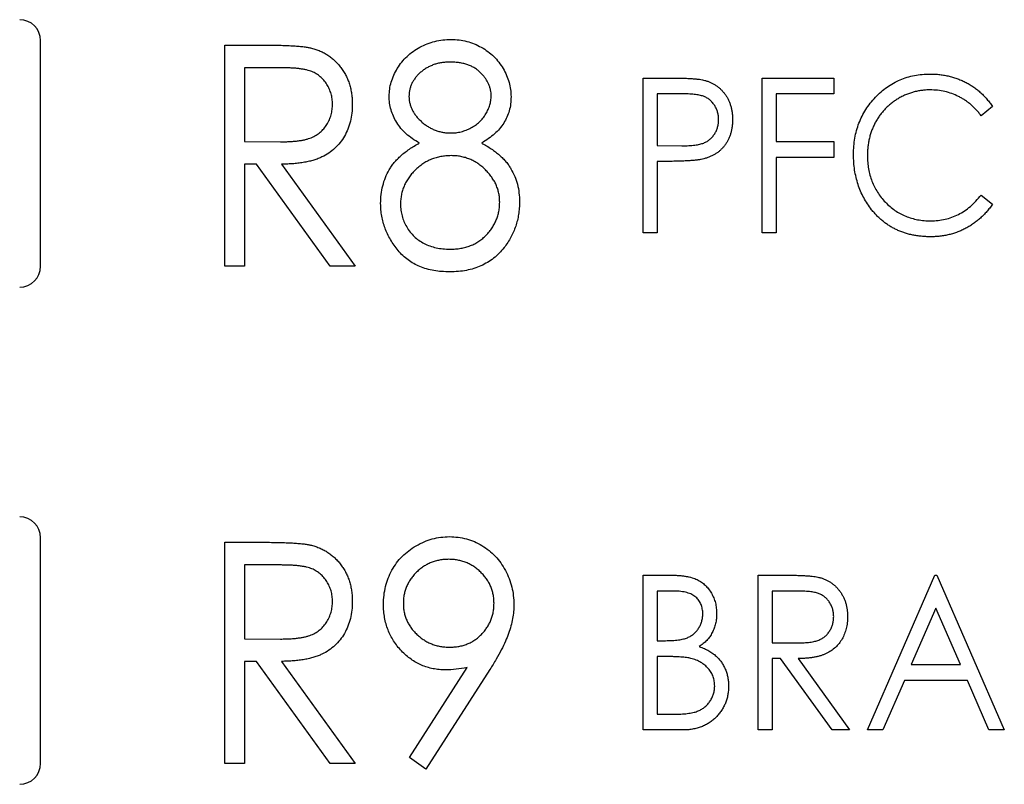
# Model space of a CAD drawing. Header units: millimetres. Extents: x 0 to 420, y 0 to 297.
# Tile 25 of 101: x 97.06 to 102.96, y 140.62 to 145.19. Entities that reach past the tile are written whole.
import ezdxf

# ---------------------------------------------------------------- set-up
doc = ezdxf.new("R2010")
doc.units = ezdxf.units.MM

msp = doc.modelspace()

# ---------------------------------------------------------------- linework, layer by layer
at = {"color": 7, "linetype": 'Continuous', "lineweight": 25}
for p, q in [((97.1892, 143.7165), (97.1892, 145.0665)), ((98.2917, 145.0394), (98.5347, 145.0394)), ((98.2917, 143.7165), (98.2917, 145.0394)), ((98.6301, 144.9037), (98.4104, 144.9037)), ((98.4104, 144.9037), (98.4104, 144.4628)), ((100.7961, 144.8425), (100.9664, 144.8425)), ((100.7961, 143.9165), (100.7961, 144.8425)), ((101.5084, 144.8425), (101.9358, 144.8425)), ((101.5084, 143.9165), (101.5084, 144.8425)), ((101.9358, 144.8425), (101.9358, 144.7476)), ((101.0335, 144.7476), (100.8792, 144.7476)), ((100.8792, 144.7476), (100.8792, 144.4389)), ((101.9358, 144.7476), (101.5915, 144.7476)), ((101.5915, 144.7476), (101.5915, 144.4626)), ((102.8856, 144.6726), (102.8177, 144.617)), ((98.4104, 144.4628), (98.625, 144.4609)), ((100.8792, 144.4389), (101.027, 144.4368)), ((101.5915, 144.4626), (101.9358, 144.4626)), ((101.9358, 144.4626), (101.9358, 144.3677)), ((98.4814, 144.3271), (98.4104, 144.3271)), ((98.4104, 144.3271), (98.4104, 143.7165)), ((98.9218, 143.7165), (98.4814, 144.3271)), ((98.6311, 144.3271), (99.0718, 143.7165)), ((100.9406, 144.3439), (100.8792, 144.3439)), ((100.8792, 144.3439), (100.8792, 143.9165)), ((101.9358, 144.3677), (101.5915, 144.3677)), ((101.5915, 144.3677), (101.5915, 143.9165)), ((102.8177, 144.1421), (102.8856, 144.087)), ((100.8792, 143.9165), (100.7961, 143.9165)), ((101.5915, 143.9165), (101.5084, 143.9165)), ((98.4104, 143.7165), (98.2917, 143.7165)), ((99.0718, 143.7165), (98.9218, 143.7165)), ((97.1892, 140.7415), (97.1892, 142.0915)), ((98.2917, 142.0644), (98.5347, 142.0644)), ((98.2917, 140.7415), (98.2917, 142.0644)), ((98.6301, 141.9287), (98.4104, 141.9287)), ((98.4104, 141.9287), (98.4104, 141.4878)), ((100.7961, 141.8675), (100.9632, 141.8675)), ((100.7961, 140.9415), (100.7961, 141.8675)), ((101.4847, 141.8675), (101.6548, 141.8675)), ((101.4847, 140.9415), (101.4847, 141.8675)), ((102.1376, 140.9415), (102.5413, 141.8675)), ((102.5413, 141.8675), (102.5532, 141.8675)), ((102.5532, 141.8675), (102.9568, 140.9415)), ((100.979, 141.7726), (100.8792, 141.7726)), ((100.8792, 141.7726), (100.8792, 141.4758)), ((101.7216, 141.7726), (101.5678, 141.7726)), ((101.5678, 141.7726), (101.5678, 141.4639)), ((102.5472, 141.6704), (102.4003, 141.3333)), ((102.6942, 141.3333), (102.5472, 141.6704)), ((98.4104, 141.4878), (98.625, 141.4859)), ((100.8792, 141.4758), (100.9285, 141.4758)), ((101.5678, 141.4639), (101.718, 141.4626)), ((100.928, 141.3808), (100.8792, 141.3808)), ((100.8792, 141.3808), (100.8792, 141.0365)), ((101.6175, 141.3689), (101.5678, 141.3689)), ((101.5678, 141.3689), (101.5678, 140.9415)), ((101.9258, 140.9415), (101.6175, 141.3689)), ((101.7223, 141.3689), (102.0308, 140.9415)), ((98.4814, 141.3521), (98.4104, 141.3521)), ((98.4104, 141.3521), (98.4104, 140.7415)), ((98.9218, 140.7415), (98.4814, 141.3521)), ((98.6311, 141.3521), (99.0718, 140.7415)), ((99.3962, 140.7767), (99.7415, 141.3144)), ((102.4003, 141.3333), (102.6942, 141.3333)), ((99.8783, 141.3033), (99.4958, 140.7076)), ((102.3588, 141.2383), (102.2295, 140.9415)), ((102.7357, 141.2383), (102.3588, 141.2383)), ((102.865, 140.9415), (102.7357, 141.2383)), ((100.8792, 141.0365), (100.9864, 141.0365)), ((101.0302, 140.9415), (100.7961, 140.9415)), ((101.5678, 140.9415), (101.4847, 140.9415)), ((102.0308, 140.9415), (101.9258, 140.9415)), ((102.2295, 140.9415), (102.1376, 140.9415)), ((102.9568, 140.9415), (102.865, 140.9415)), ((99.4958, 140.7076), (99.3962, 140.7767)), ((98.4104, 140.7415), (98.2917, 140.7415)), ((99.0718, 140.7415), (98.9218, 140.7415))]:
    msp.add_line(p, q, dxfattribs=at)
for centre, start, end in [((97.0642, 145.0665), 0, 90), ((97.0642, 143.7165), 270, 0), ((97.0642, 142.0915), 0, 90), ((97.0642, 140.7415), 270, 0)]:
    msp.add_arc(centre, 0.125, start, end, dxfattribs=at)
for points, knots in [([(98.5347, 145.0394), (98.5509, 145.0394), (98.5821, 145.0392), (98.6268, 145.0386), (98.6674, 145.0368), (98.704, 145.0353), (98.7364, 145.0324), (98.7647, 145.0298), (98.7889, 145.0261), (98.8036, 145.0229), (98.8103, 145.0214)], [0, 0, 0, 0, 0.176242, 0.33814, 0.484799, 0.617149, 0.734395, 0.837422, 0.92561, 1, 1, 1, 1]), ([(98.8103, 145.0214), (98.8192, 145.019), (98.8368, 145.0143), (98.862, 145.0042), (98.8861, 144.9926), (98.9091, 144.9792), (98.9304, 144.9633), (98.9505, 144.9457), (98.9698, 144.9265), (98.987, 144.9049), (99.0032, 144.8822), (99.0167, 144.8577), (99.0289, 144.8323), (99.0383, 144.8053), (99.0458, 144.7772), (99.0511, 144.7478), (99.0543, 144.7172), (99.0547, 144.6962), (99.0549, 144.6856)], [0, 0, 0, 0, 0.061387, 0.121495, 0.181089, 0.240038, 0.298644, 0.35799, 0.418441, 0.480043, 0.541867, 0.604173, 0.666682, 0.729899, 0.794538, 0.860455, 0.929211, 1, 1, 1, 1]), ([(99.2754, 144.7339), (99.276, 144.748), (99.2773, 144.7762), (99.2867, 144.8184), (99.3023, 144.8598), (99.3235, 144.9003), (99.3499, 144.9385), (99.3818, 144.9727), (99.4182, 145.0027), (99.4589, 145.0278), (99.5027, 145.0484), (99.549, 145.0625), (99.5968, 145.0718), (99.6294, 145.0728), (99.6458, 145.0733)], [0, 0, 0, 0, 0.075898, 0.152361, 0.231582, 0.313764, 0.397876, 0.481065, 0.564927, 0.651306, 0.738407, 0.824672, 0.911311, 1, 1, 1, 1]), ([(99.6458, 145.0733), (99.6619, 145.0728), (99.6936, 145.0717), (99.7402, 145.0627), (99.7849, 145.0478), (99.8273, 145.0273), (99.8667, 145.0021), (99.9019, 144.9719), (99.9325, 144.9375), (99.9582, 144.8996), (99.9789, 144.8591), (99.9939, 144.8171), (100.003, 144.7739), (100.0041, 144.7448), (100.0047, 144.7302)], [0, 0, 0, 0, 0.087232, 0.172427, 0.257616, 0.343034, 0.4283, 0.511889, 0.594344, 0.678136, 0.76075, 0.84139, 0.92045, 1, 1, 1, 1]), ([(98.9361, 144.6859), (98.9358, 144.6965), (98.935, 144.7176), (98.9284, 144.7483), (98.9178, 144.7775), (98.9028, 144.8047), (98.8848, 144.8295), (98.8636, 144.8507), (98.8398, 144.8681), (98.8176, 144.8794), (98.7977, 144.8864), (98.7805, 144.8911), (98.7609, 144.895), (98.7391, 144.8981), (98.7151, 144.9008), (98.6887, 144.9026), (98.6601, 144.9037), (98.6403, 144.9037), (98.6301, 144.9037)], [0, 0, 0, 0, 0.074206, 0.146692, 0.218332, 0.29067, 0.362618, 0.431553, 0.499554, 0.567987, 0.604677, 0.646293, 0.69288, 0.744014, 0.799888, 0.86174, 0.928424, 1, 1, 1, 1]), ([(99.6395, 144.9377), (99.6308, 144.9374), (99.6139, 144.9369), (99.589, 144.9344), (99.5652, 144.9295), (99.5425, 144.9231), (99.5212, 144.914), (99.5007, 144.9039), (99.4815, 144.8912), (99.4636, 144.877), (99.4474, 144.8616), (99.4332, 144.8453), (99.4211, 144.8283), (99.4113, 144.8104), (99.4036, 144.7918), (99.3979, 144.7726), (99.3947, 144.7525), (99.3943, 144.7389), (99.3941, 144.732)], [0, 0, 0, 0, 0.0729957, 0.1426084, 0.210916, 0.2768553, 0.3412606, 0.4054979, 0.4694891, 0.5341133, 0.5978095, 0.6579498, 0.7161764, 0.7731382, 0.8295284, 0.885346, 0.9418735, 1, 1, 1, 1]), ([(99.8859, 144.7347), (99.8857, 144.7409), (99.8853, 144.7534), (99.8823, 144.7718), (99.8774, 144.7898), (99.8706, 144.8076), (99.8615, 144.8248), (99.8505, 144.8416), (99.8377, 144.8581), (99.823, 144.8742), (99.8064, 144.889), (99.7879, 144.9022), (99.7675, 144.9132), (99.7453, 144.9223), (99.7213, 144.929), (99.6957, 144.9342), (99.6682, 144.937), (99.6492, 144.9374), (99.6395, 144.9377)], [0, 0, 0, 0, 0.052892, 0.104861, 0.156461, 0.209915, 0.264475, 0.320383, 0.378702, 0.440292, 0.502986, 0.565931, 0.631168, 0.69788, 0.767558, 0.840346, 0.91813, 1, 1, 1, 1]), ([(100.9664, 144.8425), (100.9781, 144.8425), (101.0005, 144.8425), (101.0327, 144.8417), (101.0619, 144.8406), (101.0881, 144.8392), (101.1114, 144.8374), (101.1316, 144.835), (101.149, 144.8324), (101.1594, 144.8298), (101.1641, 144.8286)], [0, 0, 0, 0, 0.1765, 0.339032, 0.485753, 0.61857, 0.735674, 0.838185, 0.926155, 1, 1, 1, 1]), ([(102.0545, 144.3849), (102.0549, 144.4016), (102.0557, 144.4343), (102.0619, 144.4824), (102.0721, 144.5284), (102.0864, 144.5724), (102.1049, 144.6144), (102.1276, 144.6543), (102.1544, 144.6923), (102.1848, 144.7278), (102.2182, 144.7603), (102.2542, 144.7888), (102.2925, 144.8125), (102.3325, 144.8324), (102.3749, 144.8477), (102.4193, 144.8583), (102.4657, 144.865), (102.4974, 144.8659), (102.5135, 144.8663)], [0, 0, 0, 0, 0.067236, 0.132194, 0.195391, 0.257388, 0.318778, 0.380515, 0.442528, 0.505942, 0.569171, 0.630524, 0.690882, 0.750747, 0.811024, 0.872201, 0.934998, 1, 1, 1, 1]), ([(102.5135, 144.8663), (102.5233, 144.8662), (102.5426, 144.8659), (102.5713, 144.8635), (102.5993, 144.8593), (102.6266, 144.8538), (102.6532, 144.8468), (102.679, 144.8378), (102.7041, 144.8274), (102.7284, 144.8155), (102.7519, 144.8023), (102.7743, 144.7875), (102.7955, 144.7715), (102.8159, 144.7545), (102.835, 144.7359), (102.8531, 144.7161), (102.8701, 144.6951), (102.8804, 144.6801), (102.8856, 144.6726)], [0, 0, 0, 0, 0.067002, 0.132942, 0.197212, 0.260814, 0.32354, 0.38588, 0.447839, 0.509647, 0.571537, 0.632443, 0.693319, 0.753787, 0.814645, 0.875557, 0.937659, 1, 1, 1, 1]), ([(101.1641, 144.8286), (101.1701, 144.8269), (101.1819, 144.8234), (101.199, 144.8164), (101.2154, 144.8083), (101.2309, 144.7988), (101.2454, 144.788), (101.2592, 144.7759), (101.272, 144.7624), (101.284, 144.7479), (101.295, 144.7321), (101.3045, 144.7153), (101.3124, 144.6975), (101.319, 144.6787), (101.3242, 144.659), (101.3276, 144.6382), (101.3299, 144.6165), (101.3302, 144.6017), (101.3303, 144.5942)], [0, 0, 0, 0, 0.060075, 0.119303, 0.178069, 0.236256, 0.294313, 0.353143, 0.412708, 0.473813, 0.535615, 0.597403, 0.660232, 0.723514, 0.789577, 0.856841, 0.927091, 1, 1, 1, 1]), ([(99.4558, 144.4535), (99.4416, 144.4619), (99.4137, 144.4783), (99.3769, 144.5079), (99.3453, 144.5402), (99.3198, 144.5756), (99.3001, 144.6131), (99.2859, 144.6522), (99.2771, 144.6926), (99.2759, 144.72), (99.2754, 144.7339)], [0, 0, 0, 0, 0.141592, 0.2760629, 0.4033018, 0.5272993, 0.6476768, 0.7650936, 0.8817781, 1, 1, 1, 1]), ([(99.3941, 144.732), (99.3942, 144.7251), (99.3945, 144.7114), (99.3986, 144.6913), (99.4043, 144.6716), (99.4126, 144.6524), (99.4234, 144.6338), (99.436, 144.6153), (99.4517, 144.598), (99.4689, 144.5809), (99.4878, 144.5652), (99.5076, 144.5513), (99.5286, 144.5398), (99.5502, 144.5304), (99.5725, 144.5227), (99.5956, 144.5175), (99.6195, 144.5142), (99.6358, 144.5138), (99.644, 144.5136)], [0, 0, 0, 0, 0.056616, 0.111922, 0.167884, 0.224708, 0.283151, 0.34408, 0.407772, 0.474921, 0.54286, 0.609016, 0.67358, 0.738498, 0.801995, 0.866705, 0.932523, 1, 1, 1, 1]), ([(99.644, 144.5136), (99.6545, 144.514), (99.6755, 144.5146), (99.7064, 144.5207), (99.7364, 144.5304), (99.7651, 144.5436), (99.792, 144.56), (99.816, 144.5798), (99.837, 144.6023), (99.8543, 144.6274), (99.8681, 144.6538), (99.8786, 144.6806), (99.8845, 144.7076), (99.8855, 144.7257), (99.8859, 144.7347)], [0, 0, 0, 0, 0.087185, 0.173538, 0.259581, 0.347289, 0.434973, 0.520191, 0.604029, 0.688633, 0.772056, 0.850297, 0.925899, 1, 1, 1, 1]), ([(100.0047, 144.7302), (100.0042, 144.7158), (100.0033, 144.6876), (99.9948, 144.6467), (99.981, 144.6081), (99.9613, 144.572), (99.9365, 144.5382), (99.9056, 144.5074), (99.8699, 144.4783), (99.8429, 144.4619), (99.829, 144.4535)], [0, 0, 0, 0, 0.1246928, 0.2446228, 0.3622423, 0.4801474, 0.6004583, 0.7254064, 0.8587054, 1, 1, 1, 1]), ([(101.2472, 144.5938), (101.2469, 144.6012), (101.2464, 144.616), (101.2418, 144.6376), (101.2343, 144.6583), (101.2239, 144.6776), (101.2113, 144.6952), (101.1964, 144.7103), (101.1796, 144.7227), (101.1639, 144.7305), (101.15, 144.7354), (101.1379, 144.7387), (101.1243, 144.7415), (101.1091, 144.7436), (101.0924, 144.7455), (101.0742, 144.7468), (101.0544, 144.7475), (101.0406, 144.7475), (101.0335, 144.7476)], [0, 0, 0, 0, 0.0740913, 0.1470678, 0.2191758, 0.292487, 0.364821, 0.434086, 0.5028423, 0.57172, 0.6083535, 0.6499045, 0.6958165, 0.7468715, 0.8026582, 0.8631859, 0.9291504, 1, 1, 1, 1]), ([(102.5113, 144.7713), (102.5028, 144.7712), (102.486, 144.771), (102.461, 144.7682), (102.4364, 144.7642), (102.4123, 144.7584), (102.3888, 144.7509), (102.3656, 144.7421), (102.343, 144.7312), (102.321, 144.7191), (102.2999, 144.7053), (102.2798, 144.6905), (102.261, 144.6745), (102.2434, 144.6575), (102.227, 144.6392), (102.2119, 144.6198), (102.1981, 144.5993), (102.1855, 144.5777), (102.1741, 144.5553), (102.1646, 144.5321), (102.156, 144.5083), (102.1495, 144.4836), (102.144, 144.4583), (102.1404, 144.4324), (102.1381, 144.4057), (102.1378, 144.3877), (102.1376, 144.3786)], [0, 0, 0, 0, 0.042054, 0.083393, 0.124454, 0.165461, 0.206316, 0.247114, 0.288563, 0.330315, 0.372018, 0.413257, 0.453959, 0.494537, 0.53495, 0.575397, 0.616502, 0.657759, 0.699337, 0.740877, 0.782508, 0.824785, 0.867453, 0.910542, 0.954879, 1, 1, 1, 1]), ([(102.8177, 144.617), (102.813, 144.6232), (102.8037, 144.6355), (102.7884, 144.6526), (102.7727, 144.6688), (102.7564, 144.684), (102.739, 144.6976), (102.7212, 144.7103), (102.7026, 144.7218), (102.6769, 144.7356), (102.6434, 144.7502), (102.601, 144.7623), (102.5567, 144.77), (102.5266, 144.7709), (102.5113, 144.7713)], [0, 0, 0, 0, 0.065249, 0.129752, 0.19303, 0.255253, 0.317083, 0.378287, 0.439499, 0.500949, 0.623295, 0.74628, 0.871322, 1, 1, 1, 1]), ([(98.625, 144.4609), (98.6351, 144.4609), (98.6546, 144.4609), (98.6826, 144.4624), (98.7087, 144.4641), (98.7328, 144.4667), (98.7548, 144.4701), (98.7748, 144.4744), (98.7928, 144.4793), (98.8139, 144.487), (98.8376, 144.499), (98.8631, 144.517), (98.8849, 144.5389), (98.9032, 144.5643), (98.918, 144.5921), (98.9284, 144.6221), (98.935, 144.6535), (98.9358, 144.675), (98.9361, 144.6859)], [0, 0, 0, 0, 0.068884, 0.133004, 0.192369, 0.247684, 0.298447, 0.344783, 0.387444, 0.426058, 0.498477, 0.568226, 0.638295, 0.709239, 0.781676, 0.852765, 0.925523, 1, 1, 1, 1]), ([(99.0549, 144.6856), (99.0543, 144.668), (99.0533, 144.6337), (99.0444, 144.5839), (99.0295, 144.5373), (99.0089, 144.4942), (98.9825, 144.4554), (98.9512, 144.4212), (98.9144, 144.3924), (98.8799, 144.3727), (98.8496, 144.3597), (98.8245, 144.351), (98.7973, 144.344), (98.7681, 144.3378), (98.7368, 144.3331), (98.7034, 144.3297), (98.668, 144.3276), (98.6437, 144.3272), (98.6311, 144.3271)], [0, 0, 0, 0, 0.083484, 0.162613, 0.23918, 0.314494, 0.388385, 0.460717, 0.533791, 0.609022, 0.648239, 0.690365, 0.734562, 0.781635, 0.831635, 0.884694, 0.940506, 1, 1, 1, 1]), ([(101.027, 144.4368), (101.0343, 144.4368), (101.0482, 144.4368), (101.0683, 144.4379), (101.087, 144.4391), (101.1042, 144.4409), (101.1198, 144.4434), (101.1341, 144.446), (101.1467, 144.4496), (101.1615, 144.4546), (101.1779, 144.463), (101.1957, 144.4755), (101.211, 144.491), (101.224, 144.5086), (101.2343, 144.5282), (101.2418, 144.5491), (101.2464, 144.5711), (101.2469, 144.5862), (101.2472, 144.5938)], [0, 0, 0, 0, 0.070231, 0.135127, 0.195896, 0.251444, 0.303058, 0.349556, 0.391936, 0.430093, 0.501229, 0.570517, 0.640124, 0.710955, 0.782914, 0.853735, 0.926014, 1, 1, 1, 1]), ([(101.3303, 144.5942), (101.3302, 144.5865), (101.3299, 144.5717), (101.3279, 144.5498), (101.324, 144.5291), (101.3194, 144.5092), (101.3128, 144.4905), (101.305, 144.4728), (101.2958, 144.456), (101.2849, 144.4405), (101.273, 144.4259), (101.2601, 144.4125), (101.2459, 144.4004), (101.2306, 144.3897), (101.2143, 144.3801), (101.1969, 144.3718), (101.1785, 144.3647), (101.1656, 144.361), (101.1591, 144.3591)], [0, 0, 0, 0, 0.072309, 0.141358, 0.208207, 0.272336, 0.335143, 0.396174, 0.456668, 0.516646, 0.575929, 0.634933, 0.693693, 0.752708, 0.811962, 0.873196, 0.935504, 1, 1, 1, 1]), ([(99.2245, 144.091), (99.2251, 144.1093), (99.2262, 144.1452), (99.2359, 144.1977), (99.2524, 144.2471), (99.2709, 144.2862), (99.2895, 144.3158), (99.3061, 144.3375), (99.3252, 144.3583), (99.3465, 144.3789), (99.3704, 144.3986), (99.3965, 144.4178), (99.4251, 144.4364), (99.4454, 144.4477), (99.4558, 144.4535)], [0, 0, 0, 0, 0.1207561, 0.236813, 0.35026, 0.4633102, 0.5211542, 0.5805603, 0.6428101, 0.7074758, 0.7757044, 0.8465259, 0.9214795, 1, 1, 1, 1]), ([(99.829, 144.4535), (99.839, 144.4478), (99.8586, 144.4368), (99.8865, 144.4192), (99.9116, 144.4003), (99.9352, 144.3818), (99.9559, 144.362), (99.9744, 144.3417), (99.9908, 144.3209), (100.009, 144.2922), (100.0277, 144.2545), (100.0441, 144.2064), (100.0538, 144.155), (100.0549, 144.1198), (100.0555, 144.1018)], [0, 0, 0, 0, 0.078045, 0.152615, 0.223262, 0.290956, 0.355325, 0.417626, 0.476908, 0.534534, 0.647521, 0.761304, 0.878255, 1, 1, 1, 1]), ([(99.6464, 144.378), (99.6358, 144.3777), (99.6151, 144.3773), (99.5848, 144.3728), (99.5557, 144.3663), (99.5278, 144.3568), (99.5014, 144.3441), (99.4761, 144.3291), (99.4524, 144.311), (99.4301, 144.2909), (99.4099, 144.2688), (99.3919, 144.2457), (99.3772, 144.2214), (99.3644, 144.1965), (99.3549, 144.1704), (99.3484, 144.1433), (99.3439, 144.1155), (99.3434, 144.0965), (99.3432, 144.087)], [0, 0, 0, 0, 0.067596, 0.132929, 0.196397, 0.259393, 0.321589, 0.384465, 0.447689, 0.51278, 0.577452, 0.639772, 0.700413, 0.760058, 0.819311, 0.878362, 0.938641, 1, 1, 1, 1]), ([(99.9368, 144.0994), (99.9366, 144.1085), (99.9361, 144.1263), (99.9319, 144.1525), (99.9253, 144.178), (99.916, 144.2028), (99.904, 144.2269), (99.889, 144.2498), (99.8717, 144.2723), (99.852, 144.2935), (99.8305, 144.3133), (99.8074, 144.3304), (99.7834, 144.3453), (99.7581, 144.3572), (99.7318, 144.3665), (99.7042, 144.3732), (99.6756, 144.3772), (99.6562, 144.3777), (99.6464, 144.378)], [0, 0, 0, 0, 0.0607153, 0.1196582, 0.1786371, 0.2377148, 0.2975386, 0.3590521, 0.4221988, 0.4878296, 0.5538978, 0.6184644, 0.6811729, 0.7436698, 0.8060987, 0.8691137, 0.9339398, 1, 1, 1, 1]), ([(102.1627, 144.0547), (102.154, 144.0662), (102.1366, 144.0892), (102.1149, 144.1264), (102.0962, 144.1651), (102.081, 144.2057), (102.0691, 144.248), (102.0606, 144.2921), (102.0555, 144.3379), (102.0549, 144.3691), (102.0545, 144.3849)], [0, 0, 0, 0, 0.122254, 0.24342, 0.364291, 0.486273, 0.609794, 0.736233, 0.865843, 1, 1, 1, 1]), ([(102.1376, 144.3786), (102.1379, 144.3649), (102.1385, 144.3381), (102.1437, 144.2987), (102.1519, 144.2611), (102.164, 144.2253), (102.1789, 144.1909), (102.1977, 144.1586), (102.2194, 144.1277), (102.2446, 144.0992), (102.2723, 144.0732), (102.3018, 144.0501), (102.3334, 144.031), (102.3665, 144.0151), (102.4015, 144.0028), (102.4383, 143.9942), (102.4768, 143.9886), (102.5031, 143.988), (102.5164, 143.9877)], [0, 0, 0, 0, 0.067402, 0.132225, 0.195291, 0.256964, 0.318228, 0.379385, 0.441024, 0.503862, 0.566597, 0.627855, 0.688166, 0.748276, 0.808707, 0.870424, 0.93412, 1, 1, 1, 1]), ([(101.1591, 144.3591), (101.1537, 144.3579), (101.142, 144.3552), (101.1226, 144.3522), (101.1, 144.3496), (101.0742, 144.3477), (101.0453, 144.346), (101.0132, 144.3447), (100.9779, 144.344), (100.9534, 144.3439), (100.9406, 144.3439)], [0, 0, 0, 0, 0.075269, 0.165174, 0.268129, 0.385984, 0.51806, 0.664405, 0.825035, 1, 1, 1, 1]), ([(102.5164, 143.9877), (102.5312, 143.9882), (102.5603, 143.9891), (102.6029, 143.9965), (102.6436, 144.0086), (102.6825, 144.0256), (102.7195, 144.0475), (102.7545, 144.0743), (102.7878, 144.1058), (102.8076, 144.1298), (102.8177, 144.1421)], [0, 0, 0, 0, 0.1259, 0.248079, 0.368237, 0.488157, 0.609636, 0.7344, 0.864047, 1, 1, 1, 1]), ([(99.6384, 143.6826), (99.622, 143.683), (99.5899, 143.6839), (99.5434, 143.6896), (99.4999, 143.6998), (99.4593, 143.7134), (99.422, 143.7315), (99.3879, 143.7538), (99.3564, 143.7795), (99.329, 143.8096), (99.3046, 143.8417), (99.2833, 143.875), (99.2652, 143.909), (99.2502, 143.9438), (99.2388, 143.9795), (99.2306, 144.0159), (99.2253, 144.0532), (99.2248, 144.0783), (99.2245, 144.091)], [0, 0, 0, 0, 0.075685, 0.147388, 0.21543, 0.280739, 0.344012, 0.406031, 0.467816, 0.530525, 0.592889, 0.653222, 0.712146, 0.770064, 0.827275, 0.884378, 0.941815, 1, 1, 1, 1]), ([(99.3432, 144.087), (99.3437, 144.0751), (99.3446, 144.0516), (99.3518, 144.0168), (99.3635, 143.9832), (99.3797, 143.9509), (99.3998, 143.9206), (99.4247, 143.8943), (99.4525, 143.8708), (99.4844, 143.8519), (99.5192, 143.8366), (99.5571, 143.8263), (99.5974, 143.8193), (99.6252, 143.8186), (99.6395, 143.8183)], [0, 0, 0, 0, 0.0794917, 0.1573807, 0.236934, 0.3176676, 0.3990926, 0.4790851, 0.5597949, 0.6421184, 0.7266777, 0.8139967, 0.9045884, 1, 1, 1, 1]), ([(99.6395, 143.8183), (99.6505, 143.8185), (99.6722, 143.819), (99.7038, 143.823), (99.7337, 143.8296), (99.7618, 143.839), (99.7884, 143.8505), (99.8127, 143.8654), (99.8359, 143.8823), (99.8565, 143.9022), (99.8753, 143.9236), (99.8917, 143.9461), (99.9056, 143.9695), (99.9171, 143.9937), (99.9258, 144.0189), (99.9323, 144.0448), (99.936, 144.0719), (99.9365, 144.0902), (99.9368, 144.0994)], [0, 0, 0, 0, 0.07246, 0.141932, 0.208401, 0.273058, 0.335808, 0.397893, 0.459985, 0.52308, 0.585468, 0.646407, 0.705612, 0.763909, 0.821613, 0.880053, 0.939113, 1, 1, 1, 1]), ([(100.0555, 144.1018), (100.0553, 144.0891), (100.055, 144.0639), (100.0501, 144.0267), (100.0432, 143.9906), (100.0329, 143.9556), (100.0201, 143.9217), (100.0039, 143.8892), (99.9853, 143.8575), (99.9705, 143.8377), (99.9631, 143.8278)], [0, 0, 0, 0, 0.129553, 0.256356, 0.381025, 0.503667, 0.6269, 0.749143, 0.873737, 1, 1, 1, 1]), ([(102.8856, 144.087), (102.8802, 144.0794), (102.8696, 144.0644), (102.8522, 144.0432), (102.8337, 144.0232), (102.8143, 144.0046), (102.794, 143.9872), (102.7726, 143.9712), (102.7503, 143.9565), (102.7269, 143.9432), (102.7029, 143.9313), (102.678, 143.921), (102.6525, 143.9124), (102.6262, 143.905), (102.5993, 143.8995), (102.5717, 143.8957), (102.5434, 143.8931), (102.5242, 143.8929), (102.5146, 143.8928)], [0, 0, 0, 0, 0.063576, 0.126691, 0.188634, 0.249942, 0.311426, 0.372445, 0.433495, 0.495161, 0.556733, 0.61789, 0.679838, 0.742002, 0.804922, 0.868441, 0.933689, 1, 1, 1, 1]), ([(102.5146, 143.8928), (102.5054, 143.8928), (102.4873, 143.893), (102.4605, 143.8952), (102.4343, 143.8982), (102.409, 143.9027), (102.3843, 143.9082), (102.3605, 143.9153), (102.3374, 143.9235), (102.315, 143.9329), (102.2933, 143.9438), (102.2724, 143.9558), (102.2522, 143.9692), (102.2328, 143.9837), (102.214, 143.9995), (102.196, 144.0165), (102.1789, 144.035), (102.1681, 144.0481), (102.1627, 144.0547)], [0, 0, 0, 0, 0.068335, 0.135464, 0.200567, 0.264774, 0.327263, 0.389343, 0.450083, 0.510699, 0.570569, 0.630747, 0.691051, 0.751063, 0.812002, 0.873718, 0.936106, 1, 1, 1, 1]), ([(99.9631, 143.8278), (99.9533, 143.8163), (99.9341, 143.7934), (99.901, 143.7635), (99.8646, 143.7384), (99.8251, 143.718), (99.7826, 143.702), (99.7372, 143.6906), (99.6888, 143.684), (99.6555, 143.6831), (99.6384, 143.6826)], [0, 0, 0, 0, 0.122641, 0.242661, 0.361411, 0.481244, 0.603312, 0.729266, 0.861221, 1, 1, 1, 1]), ([(99.2414, 141.6931), (99.242, 141.7117), (99.2431, 141.748), (99.2531, 141.8009), (99.2685, 141.8512), (99.2911, 141.8982), (99.319, 141.9417), (99.3528, 141.9809), (99.3922, 142.0152), (99.436, 142.0448), (99.4834, 142.0684), (99.5328, 142.086), (99.5842, 142.0963), (99.619, 142.0977), (99.6366, 142.0983)], [0, 0, 0, 0, 0.087997, 0.17259, 0.255416, 0.33777, 0.419853, 0.500918, 0.583128, 0.667302, 0.751896, 0.83432, 0.916592, 1, 1, 1, 1]), ([(99.6366, 142.0983), (99.6538, 142.0976), (99.6879, 142.0963), (99.7381, 142.0863), (99.7859, 142.0693), (99.8315, 142.0461), (99.8735, 142.0166), (99.9117, 141.9821), (99.9441, 141.9413), (99.9717, 141.8963), (99.994, 141.848), (100.0099, 141.7974), (100.0199, 141.7451), (100.021, 141.7097), (100.0216, 141.6918)], [0, 0, 0, 0, 0.08311, 0.164175, 0.244873, 0.327035, 0.409498, 0.491369, 0.573923, 0.659258, 0.744887, 0.829619, 0.913946, 1, 1, 1, 1]), ([(98.5347, 142.0644), (98.5509, 142.0644), (98.5821, 142.0642), (98.6268, 142.0636), (98.6674, 142.0618), (98.704, 142.0603), (98.7364, 142.0574), (98.7647, 142.0548), (98.7889, 142.0511), (98.8036, 142.0479), (98.8103, 142.0464)], [0, 0, 0, 0, 0.176242, 0.33814, 0.484799, 0.617149, 0.734395, 0.837422, 0.92561, 1, 1, 1, 1]), ([(98.8103, 142.0464), (98.8192, 142.044), (98.8368, 142.0393), (98.862, 142.0292), (98.8861, 142.0176), (98.9091, 142.0042), (98.9304, 141.9883), (98.9505, 141.9707), (98.9698, 141.9515), (98.987, 141.9299), (99.0032, 141.9072), (99.0167, 141.8827), (99.0289, 141.8573), (99.0383, 141.8303), (99.0458, 141.8022), (99.0511, 141.7728), (99.0543, 141.7422), (99.0547, 141.7212), (99.0549, 141.7106)], [0, 0, 0, 0, 0.061387, 0.121495, 0.181089, 0.240038, 0.298644, 0.35799, 0.418441, 0.480043, 0.541867, 0.604173, 0.666682, 0.729899, 0.794538, 0.860455, 0.929211, 1, 1, 1, 1]), ([(99.631, 141.9627), (99.6218, 141.9624), (99.6037, 141.9618), (99.577, 141.9584), (99.5515, 141.9522), (99.5269, 141.9437), (99.5033, 141.9329), (99.4809, 141.9194), (99.4594, 141.9038), (99.4392, 141.8859), (99.4206, 141.8664), (99.4045, 141.8455), (99.3909, 141.8236), (99.3796, 141.8008), (99.3708, 141.777), (99.3648, 141.7521), (99.3609, 141.7263), (99.3604, 141.7087), (99.3602, 141.6998)], [0, 0, 0, 0, 0.065749, 0.129427, 0.191764, 0.253273, 0.315151, 0.37688, 0.44016, 0.505029, 0.569352, 0.632379, 0.693358, 0.753228, 0.81376, 0.874256, 0.936143, 1, 1, 1, 1]), ([(99.9029, 141.6998), (99.9026, 141.7087), (99.9021, 141.7263), (99.8983, 141.7521), (99.8922, 141.777), (99.8835, 141.8008), (99.8722, 141.8237), (99.8583, 141.8454), (99.8422, 141.8664), (99.8236, 141.8859), (99.8035, 141.9037), (99.7821, 141.9196), (99.7595, 141.9328), (99.7358, 141.9437), (99.7111, 141.9522), (99.6854, 141.9584), (99.6586, 141.9618), (99.6403, 141.9624), (99.631, 141.9627)], [0, 0, 0, 0, 0.063715, 0.125465, 0.185827, 0.246225, 0.305962, 0.36714, 0.430027, 0.494208, 0.558933, 0.621564, 0.683699, 0.745439, 0.807407, 0.869606, 0.933768, 1, 1, 1, 1]), ([(98.9361, 141.7109), (98.9358, 141.7215), (98.935, 141.7426), (98.9284, 141.7733), (98.9178, 141.8025), (98.9028, 141.8297), (98.8848, 141.8545), (98.8636, 141.8757), (98.8398, 141.8931), (98.8176, 141.9044), (98.7977, 141.9114), (98.7805, 141.9161), (98.7609, 141.92), (98.7391, 141.9231), (98.7151, 141.9258), (98.6887, 141.9276), (98.6601, 141.9287), (98.6403, 141.9287), (98.6301, 141.9287)], [0, 0, 0, 0, 0.074206, 0.146692, 0.218332, 0.29067, 0.362618, 0.431553, 0.499554, 0.567987, 0.604677, 0.646293, 0.69288, 0.744014, 0.799888, 0.86174, 0.928424, 1, 1, 1, 1]), ([(100.9632, 141.8675), (100.9714, 141.8675), (100.9872, 141.8674), (101.0103, 141.866), (101.0319, 141.8641), (101.0521, 141.8611), (101.0707, 141.8574), (101.088, 141.853), (101.1038, 141.8477), (101.1227, 141.8393), (101.1442, 141.8266), (101.1675, 141.8081), (101.1875, 141.7856), (101.2045, 141.7599), (101.2181, 141.7319), (101.2284, 141.7021), (101.2341, 141.6705), (101.2349, 141.649), (101.2353, 141.6381)], [0, 0, 0, 0, 0.060411, 0.117245, 0.171021, 0.220982, 0.268098, 0.311607, 0.352705, 0.391223, 0.464448, 0.5367, 0.610578, 0.686475, 0.763836, 0.840678, 0.919304, 1, 1, 1, 1]), ([(101.6548, 141.8675), (101.6662, 141.8675), (101.688, 141.8674), (101.7193, 141.867), (101.7477, 141.8657), (101.7733, 141.8646), (101.796, 141.8626), (101.8158, 141.8608), (101.8328, 141.8582), (101.843, 141.856), (101.8477, 141.8549)], [0, 0, 0, 0, 0.176242, 0.33814, 0.484799, 0.617149, 0.734395, 0.837422, 0.92561, 1, 1, 1, 1]), ([(101.8477, 141.8549), (101.8539, 141.8533), (101.8662, 141.8499), (101.8839, 141.8429), (101.9008, 141.8348), (101.9169, 141.8254), (101.9318, 141.8142), (101.9459, 141.802), (101.9593, 141.7885), (101.9714, 141.7734), (101.9827, 141.7575), (101.9922, 141.7404), (102.0007, 141.7226), (102.0073, 141.7037), (102.0125, 141.684), (102.0163, 141.6634), (102.0185, 141.642), (102.0188, 141.6273), (102.0189, 141.6199)], [0, 0, 0, 0, 0.061387, 0.121495, 0.181089, 0.240038, 0.298644, 0.35799, 0.418441, 0.480043, 0.541867, 0.604173, 0.666682, 0.729899, 0.794538, 0.860455, 0.929211, 1, 1, 1, 1]), ([(101.1522, 141.6364), (101.1522, 141.6415), (101.152, 141.6516), (101.1498, 141.6663), (101.1468, 141.6802), (101.1421, 141.6931), (101.1364, 141.7053), (101.1292, 141.7166), (101.1207, 141.7269), (101.1109, 141.7365), (101.0997, 141.7451), (101.087, 141.7526), (101.0726, 141.7585), (101.057, 141.7639), (101.0396, 141.7676), (101.0207, 141.7707), (101.0003, 141.7723), (100.9863, 141.7725), (100.979, 141.7726)], [0, 0, 0, 0, 0.06133, 0.120228, 0.176295, 0.231183, 0.28436, 0.336804, 0.390319, 0.444102, 0.499931, 0.558187, 0.620048, 0.685431, 0.755834, 0.832075, 0.912837, 1, 1, 1, 1]), ([(101.9358, 141.6201), (101.9355, 141.6275), (101.935, 141.6422), (101.9304, 141.6637), (101.9229, 141.6842), (101.9125, 141.7032), (101.8999, 141.7206), (101.885, 141.7354), (101.8684, 141.7477), (101.8528, 141.7555), (101.8389, 141.7604), (101.8268, 141.7637), (101.8131, 141.7665), (101.7979, 141.7686), (101.7811, 141.7705), (101.7626, 141.7718), (101.7426, 141.7725), (101.7287, 141.7725), (101.7216, 141.7726)], [0, 0, 0, 0, 0.074206, 0.146692, 0.218332, 0.29067, 0.362618, 0.431553, 0.499554, 0.567987, 0.604677, 0.646293, 0.69288, 0.744014, 0.799888, 0.86174, 0.928424, 1, 1, 1, 1]), ([(98.625, 141.4859), (98.6351, 141.4859), (98.6546, 141.4859), (98.6826, 141.4874), (98.7087, 141.4891), (98.7328, 141.4917), (98.7548, 141.4951), (98.7748, 141.4994), (98.7928, 141.5043), (98.8139, 141.512), (98.8376, 141.524), (98.8631, 141.542), (98.8849, 141.5639), (98.9032, 141.5893), (98.918, 141.6171), (98.9284, 141.6471), (98.935, 141.6785), (98.9358, 141.7), (98.9361, 141.7109)], [0, 0, 0, 0, 0.068884, 0.133004, 0.192369, 0.247684, 0.298447, 0.344783, 0.387444, 0.426058, 0.498477, 0.568226, 0.638295, 0.709239, 0.781676, 0.852765, 0.925523, 1, 1, 1, 1]), ([(99.0549, 141.7106), (99.0543, 141.693), (99.0533, 141.6587), (99.0444, 141.6089), (99.0295, 141.5623), (99.0089, 141.5192), (98.9825, 141.4804), (98.9512, 141.4462), (98.9144, 141.4174), (98.8799, 141.3977), (98.8496, 141.3847), (98.8245, 141.376), (98.7973, 141.369), (98.7681, 141.3628), (98.7368, 141.3581), (98.7034, 141.3547), (98.668, 141.3526), (98.6437, 141.3522), (98.6311, 141.3521)], [0, 0, 0, 0, 0.083484, 0.162613, 0.23918, 0.314494, 0.388385, 0.460717, 0.533791, 0.609022, 0.648239, 0.690365, 0.734562, 0.781635, 0.831635, 0.884694, 0.940506, 1, 1, 1, 1]), ([(99.6124, 141.3012), (99.5998, 141.3016), (99.5748, 141.3023), (99.5381, 141.3078), (99.5027, 141.3164), (99.4689, 141.329), (99.4366, 141.345), (99.4056, 141.3644), (99.3765, 141.3877), (99.3488, 141.4139), (99.3238, 141.443), (99.3017, 141.4738), (99.2829, 141.5063), (99.268, 141.5406), (99.2558, 141.5764), (99.2475, 141.6139), (99.2423, 141.653), (99.2417, 141.6796), (99.2414, 141.6931)], [0, 0, 0, 0, 0.063088, 0.124533, 0.184917, 0.244589, 0.304103, 0.364497, 0.426297, 0.490191, 0.554237, 0.61709, 0.679069, 0.741215, 0.803503, 0.867214, 0.932529, 1, 1, 1, 1]), ([(99.3602, 141.6998), (99.3604, 141.6908), (99.361, 141.6732), (99.3647, 141.6474), (99.3711, 141.6225), (99.3802, 141.5986), (99.3916, 141.5757), (99.4055, 141.5538), (99.4221, 141.533), (99.441, 141.5135), (99.4615, 141.4954), (99.4836, 141.4799), (99.5064, 141.4663), (99.5307, 141.4559), (99.5557, 141.4473), (99.5818, 141.4411), (99.609, 141.4378), (99.6275, 141.4372), (99.6368, 141.4369)], [0, 0, 0, 0, 0.06315, 0.124352, 0.184331, 0.244411, 0.304455, 0.36509, 0.427313, 0.492238, 0.556859, 0.620451, 0.682573, 0.744649, 0.806658, 0.86952, 0.933732, 1, 1, 1, 1]), ([(99.6368, 141.4369), (99.6463, 141.4372), (99.6648, 141.4378), (99.692, 141.4411), (99.7179, 141.4472), (99.7424, 141.4559), (99.7659, 141.4663), (99.7879, 141.4798), (99.8087, 141.4955), (99.8279, 141.5135), (99.8455, 141.5331), (99.8607, 141.554), (99.8739, 141.5757), (99.8845, 141.5987), (99.8927, 141.6226), (99.8985, 141.6474), (99.9025, 141.6732), (99.9027, 141.6908), (99.9029, 141.6998)], [0, 0, 0, 0, 0.067987, 0.13325, 0.196522, 0.258346, 0.319699, 0.381199, 0.443273, 0.506593, 0.570424, 0.63174, 0.69237, 0.752569, 0.812986, 0.873642, 0.935845, 1, 1, 1, 1]), ([(100.0216, 141.6918), (100.0213, 141.6779), (100.0206, 141.6498), (100.0144, 141.607), (100.0046, 141.5634), (99.9905, 141.518), (99.9712, 141.4701), (99.946, 141.4184), (99.915, 141.3619), (99.8909, 141.3235), (99.8783, 141.3033)], [0, 0, 0, 0, 0.099181, 0.201108, 0.307825, 0.418813, 0.539756, 0.676373, 0.829742, 1, 1, 1, 1]), ([(100.9285, 141.4758), (100.9358, 141.4759), (100.9497, 141.4761), (100.97, 141.4767), (100.9887, 141.4783), (101.006, 141.48), (101.0218, 141.4826), (101.0361, 141.4858), (101.049, 141.4891), (101.0639, 141.4949), (101.0809, 141.5033), (101.0988, 141.5166), (101.1148, 141.532), (101.128, 141.5501), (101.1388, 141.5699), (101.1466, 141.5911), (101.1515, 141.6134), (101.152, 141.6287), (101.1522, 141.6364)], [0, 0, 0, 0, 0.069184, 0.133671, 0.193573, 0.248874, 0.299806, 0.346427, 0.38874, 0.427283, 0.498939, 0.569184, 0.639423, 0.710845, 0.782802, 0.854631, 0.925945, 1, 1, 1, 1]), ([(101.2353, 141.6381), (101.235, 141.6278), (101.2345, 141.6078), (101.2292, 141.5784), (101.2212, 141.5503), (101.2094, 141.5241), (101.1947, 141.4994), (101.1766, 141.4773), (101.1554, 141.4575), (101.1393, 141.4466), (101.1311, 141.4411)], [0, 0, 0, 0, 0.131479, 0.258232, 0.38261, 0.506215, 0.627933, 0.750087, 0.872821, 1, 1, 1, 1]), ([(101.718, 141.4626), (101.7251, 141.4626), (101.7387, 141.4626), (101.7584, 141.4636), (101.7766, 141.4648), (101.7935, 141.4667), (101.8089, 141.469), (101.8229, 141.472), (101.8355, 141.4755), (101.8503, 141.4809), (101.8668, 141.4893), (101.8847, 141.5018), (101.9, 141.5172), (101.9128, 141.535), (101.9231, 141.5544), (101.9304, 141.5754), (101.935, 141.5974), (101.9355, 141.6125), (101.9358, 141.6201)], [0, 0, 0, 0, 0.068884, 0.133004, 0.192369, 0.247684, 0.298447, 0.344783, 0.387444, 0.426058, 0.498477, 0.568226, 0.638295, 0.709239, 0.781676, 0.852765, 0.925523, 1, 1, 1, 1]), ([(102.0189, 141.6199), (102.0186, 141.6076), (102.0178, 141.5835), (102.0116, 141.5486), (102.0011, 141.5161), (101.9867, 141.4859), (101.9683, 141.4588), (101.9464, 141.4348), (101.9206, 141.4146), (101.8965, 141.4008), (101.8752, 141.3918), (101.8577, 141.3856), (101.8386, 141.3807), (101.8182, 141.3764), (101.7963, 141.3731), (101.7729, 141.3708), (101.7481, 141.3692), (101.7311, 141.369), (101.7223, 141.3689)], [0, 0, 0, 0, 0.083484, 0.162613, 0.23918, 0.314494, 0.388385, 0.460717, 0.533791, 0.609022, 0.648239, 0.690365, 0.734562, 0.781635, 0.831635, 0.884694, 0.940506, 1, 1, 1, 1]), ([(101.1311, 141.4411), (101.1414, 141.437), (101.1612, 141.4293), (101.1884, 141.4155), (101.212, 141.4008), (101.2319, 141.3846), (101.2488, 141.3669), (101.2639, 141.3481), (101.2765, 141.3273), (101.2874, 141.3049), (101.2958, 141.2812), (101.3024, 141.2565), (101.3057, 141.2307), (101.3063, 141.2132), (101.3066, 141.2044)], [0, 0, 0, 0, 0.105094, 0.200987, 0.288426, 0.36794, 0.443759, 0.519243, 0.59631, 0.674393, 0.754077, 0.833933, 0.916123, 1, 1, 1, 1]), ([(101.0812, 141.3698), (101.0772, 141.3707), (101.0686, 141.3727), (101.0545, 141.3748), (101.0384, 141.3767), (101.0202, 141.3781), (101.0001, 141.3795), (100.9779, 141.3801), (100.9536, 141.3807), (100.9367, 141.3808), (100.928, 141.3808)], [0, 0, 0, 0, 0.080141, 0.171688, 0.277239, 0.39575, 0.527398, 0.670909, 0.828844, 1, 1, 1, 1]), ([(101.2235, 141.2044), (101.223, 141.2141), (101.2221, 141.2331), (101.2149, 141.2606), (101.2028, 141.2861), (101.1859, 141.3093), (101.1651, 141.3299), (101.1405, 141.3473), (101.1123, 141.3609), (101.0917, 141.3668), (101.0812, 141.3698)], [0, 0, 0, 0, 0.1229776, 0.2414957, 0.3588652, 0.4798697, 0.6037473, 0.7288617, 0.8606217, 1, 1, 1, 1]), ([(99.7415, 141.3144), (99.7197, 141.3107), (99.6769, 141.3032), (99.6336, 141.3019), (99.6124, 141.3012)], [0, 0, 0, 0, 0.511622, 1, 1, 1, 1]), ([(100.9864, 141.0365), (100.9941, 141.0366), (101.0089, 141.0368), (101.0302, 141.0374), (101.05, 141.0389), (101.0682, 141.0412), (101.0849, 141.0436), (101.0999, 141.047), (101.1133, 141.0508), (101.1291, 141.0567), (101.1468, 141.0659), (101.1658, 141.0799), (101.1827, 141.0963), (101.1971, 141.1154), (101.2086, 141.1362), (101.2174, 141.1581), (101.2225, 141.181), (101.2232, 141.1965), (101.2235, 141.2044)], [0, 0, 0, 0, 0.069807, 0.134579, 0.194415, 0.250549, 0.301262, 0.347969, 0.390185, 0.42866, 0.500914, 0.571392, 0.642245, 0.714971, 0.787795, 0.858561, 0.928895, 1, 1, 1, 1]), ([(101.3066, 141.2044), (101.3064, 141.1953), (101.306, 141.1775), (101.3024, 141.1514), (101.2964, 141.1265), (101.2883, 141.1025), (101.2776, 141.0796), (101.2646, 141.0577), (101.2492, 141.037), (101.2318, 141.0174), (101.2123, 140.9996), (101.1911, 140.9839), (101.1681, 140.971), (101.1437, 140.9601), (101.1175, 140.9517), (101.0898, 140.9459), (101.0605, 140.942), (101.0405, 140.9417), (101.0302, 140.9415)], [0, 0, 0, 0, 0.063363, 0.124627, 0.184367, 0.243059, 0.301844, 0.361338, 0.42118, 0.482903, 0.544595, 0.605999, 0.667367, 0.729491, 0.793258, 0.859341, 0.927971, 1, 1, 1, 1])]:
    msp.add_open_spline(points, degree=3, knots=knots, dxfattribs=at)

doc.saveas('drawing.dxf')
